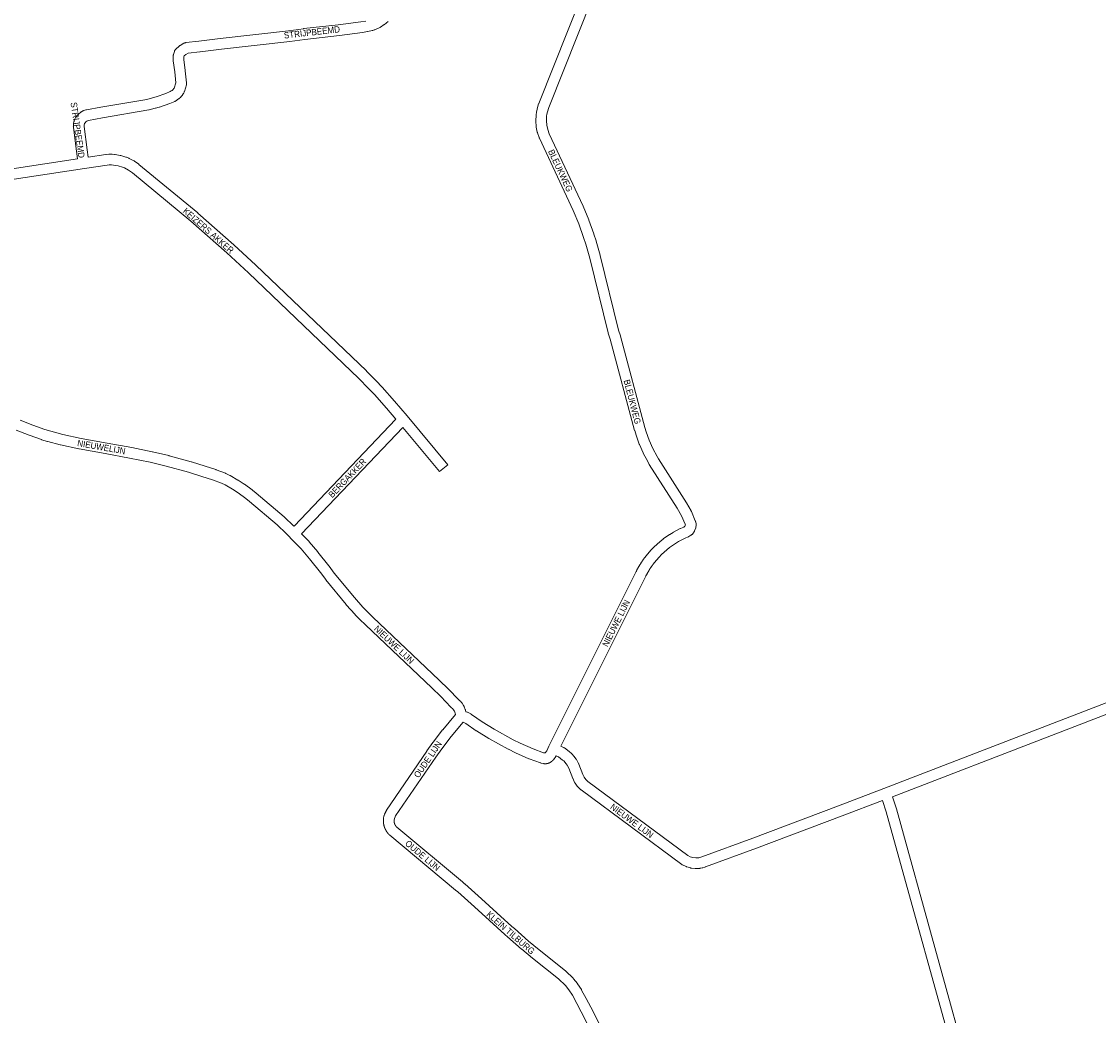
# Model space of a CAD drawing. Header units: metres. Extents: x 123819 to 142731, y 393440 to 405763.
# Tile 3 of 256: x 126021 to 127330, y 396217 to 397426. Entities that reach past the tile are written whole.
import ezdxf
from ezdxf.enums import TextEntityAlignment as Align

# ---------------------------------------------------------------- set-up
doc = ezdxf.new("R2010")
doc.units = ezdxf.units.M
doc.header["$MEASUREMENT"] = 0
doc.layers.add('gs-anno-wegen algemeen tekst', color=7, linetype='Continuous', lineweight=0)
doc.layers.add('gs-knt-wegen algemeen', color=7, linetype='Continuous', lineweight=0)
doc.styles.add('Style-Arial', font='arial.ttf')

msp = doc.modelspace()

# ---------------------------------------------------------------- linework, layer by layer
at = {"layer": 'gs-knt-wegen algemeen', "color": 7, "linetype": 'Continuous', "flags": 128}
for points in [[(126827.8, 396813.2), (126827.9, 396813.6), (126827.7, 396814.4), (126823.4, 396824.5), (126818, 396833.9), (126784.1, 396887.3), (126784, 396887.4), (126782.2, 396890.5), (126782.1, 396890.8), (126776.8, 396900.8), (126776.7, 396901), (126776.6, 396901.2), (126772, 396911.5), (126771.9, 396911.7), (126771.8, 396911.9), (126768, 396922.6), (126767.9, 396922.7), (126767.9, 396922.9), (126766.3, 396928.3), (126766.2, 396928.5), (126736.5, 397039.7), (126734.2, 397046.9), (126734.2, 397047.1), (126734.1, 397047.3), (126711.7, 397138.1), (126706.9, 397155), (126704.2, 397163.3), (126698.3, 397179.8), (126691.6, 397196), (126650.4, 397284), (126650.3, 397284.2), (126650.2, 397284.4), (126650.2, 397284.7), (126648.1, 397290.6), (126648, 397290.8), (126647.9, 397291.1), (126647.9, 397291.4), (126646.6, 397297.5), (126646.5, 397297.8), (126646.5, 397298.1), (126646.5, 397298.3), (126646, 397304.6), (126645.9, 397304.9), (126645.9, 397305.1), (126646, 397305.4), (126646.3, 397311.7), (126646.3, 397312), (126646.3, 397312.3), (126646.8, 397315.4), (126646.8, 397315.6), (126646.8, 397315.8), (126647.5, 397318.9), (126647.5, 397319.2), (126647.6, 397319.5), (126649.5, 397325.5), (126649.6, 397325.7), (126649.7, 397325.9), (126702.7, 397459.9)], [(126714.8, 397455), (126661.9, 397321.4), (126660.2, 397315.9), (126659.6, 397313.3), (126659.2, 397310.8), (126659, 397305.2), (126659.4, 397299.8), (126660.5, 397294.5), (126662.3, 397289.2), (126703.5, 397201.4), (126703.6, 397201.1), (126710.4, 397184.6), (126710.5, 397184.3), (126716.5, 397167.6), (126716.6, 397167.4), (126719.3, 397158.9), (126719.4, 397158.7), (126724.2, 397141.6), (126724.3, 397141.4), (126746.7, 397050.6), (126749, 397043.6), (126749, 397043.4), (126749.1, 397043.2), (126778.8, 396932), (126780.3, 396926.8), (126784, 396916.6), (126788.4, 396906.7), (126793.5, 396897), (126795.2, 396894.2), (126829.1, 396840.7), (126829.2, 396840.5), (126834.9, 396830.6), (126835, 396830.4), (126835.1, 396830.2), (126835.2, 396830), (126840, 396818.8), (126840.1, 396818.5), (126840.2, 396818.2), (126840.3, 396817.9), (126840.4, 396817.6), (126840.5, 396817.3), (126840.9, 396814.7), (126840.9, 396814.4), (126841, 396814.1), (126841, 396813.8), (126841, 396813.6), (126841, 396813.3), (126841, 396813), (126840.9, 396812.7), (126840.7, 396811.4)], [(126088.8, 397259), (126087.5, 397268.1), (126087.5, 397268.2), (126083.7, 397297.1), (126083.7, 397297.4), (126083.7, 397297.6), (126083.6, 397297.9), (126083.7, 397298.2), (126083.7, 397298.4), (126083.9, 397301.1), (126083.9, 397301.4), (126083.9, 397301.7), (126084, 397302), (126084.8, 397305.4), (126084.8, 397305.7), (126084.9, 397305.9), (126085, 397306.2), (126085.1, 397306.5), (126085.2, 397306.7), (126085.3, 397307), (126086.1, 397308.5), (126086.2, 397308.7), (126086.3, 397308.9), (126086.5, 397309.1), (126086.6, 397309.3), (126087.6, 397310.7), (126087.8, 397310.9), (126088, 397311.2), (126088.2, 397311.4), (126089.8, 397313.1), (126090, 397313.3), (126090.2, 397313.5), (126090.4, 397313.6), (126092.4, 397315.2), (126092.6, 397315.4), (126092.9, 397315.6), (126093.1, 397315.8), (126093.4, 397315.9), (126095.4, 397317), (126095.7, 397317.1), (126095.9, 397317.3), (126096.1, 397317.4), (126096.4, 397317.4), (126096.6, 397317.5), (126098.8, 397318.2), (126099.1, 397318.2), (126099.3, 397318.3), (126099.5, 397318.4), (126116.9, 397321.5), (126117, 397321.5), (126172.9, 397331.1), (126179.9, 397332.9), (126184.3, 397334.1), (126196.3, 397338.3), (126201.6, 397340.5), (126202.8, 397341.3), (126203.7, 397341.9), (126204.9, 397343.1), (126205.5, 397343.8), (126206.4, 397344.9), (126208.2, 397351.1), (126206.9, 397364.6), (126205.2, 397378.1), (126205.1, 397378.4), (126205.1, 397378.7), (126205.1, 397379), (126205.1, 397383.6), (126205.1, 397383.9), (126205.1, 397384.2), (126205.2, 397384.6), (126205.2, 397384.9), (126205.3, 397385.2), (126205.4, 397385.5), (126206.5, 397389.3), (126206.6, 397389.6), (126206.7, 397389.9), (126206.8, 397390.1), (126206.9, 397390.4), (126207.1, 397390.6), (126207.2, 397390.9), (126207.4, 397391.1), (126207.5, 397391.4), (126207.7, 397391.6), (126207.9, 397391.8), (126208.1, 397392), (126208.3, 397392.3), (126212.2, 397395.8), (126212.4, 397396), (126212.6, 397396.2), (126212.9, 397396.4), (126213.2, 397396.5), (126213.4, 397396.7), (126218.2, 397399.3), (126218.4, 397399.5), (126218.7, 397399.6), (126218.9, 397399.7), (126219.2, 397399.8), (126219.5, 397399.9), (126219.8, 397400), (126220.1, 397400), (126220.3, 397400.1), (126220.6, 397400.1), (126236.2, 397401.8), (126262.4, 397405), (126262.4, 397405), (126345.3, 397414.4), (126363.6, 397417), (126363.8, 397417.1), (126405.8, 397421.8), (126433.3, 397425.4), (126439.2, 397426.4)], [(126466.5, 397425.8), (126464.6, 397424.2), (126464.4, 397424), (126464.2, 397423.9), (126461.9, 397422.2), (126461.6, 397422), (126457.3, 397419.1), (126457.1, 397419), (126456.9, 397418.8), (126456.6, 397418.7), (126456.4, 397418.6), (126450.1, 397415.7), (126449.8, 397415.6), (126449.5, 397415.5), (126447.9, 397414.9), (126447.6, 397414.8), (126447.3, 397414.8), (126447, 397414.7), (126441.7, 397413.6), (126441.5, 397413.6), (126435.3, 397412.6), (126435.1, 397412.5), (126407.5, 397408.9), (126407.4, 397408.9), (126365.3, 397404.1), (126347.1, 397401.5), (126346.9, 397401.5), (126263.9, 397392), (126237.7, 397388.8), (126237.6, 397388.8), (126223.3, 397387.3), (126220.4, 397385.7), (126218.5, 397383.9), (126218.1, 397382.7), (126218.1, 397379.4), (126219.8, 397366.1), (126219.8, 397365.9), (126221.3, 397351.1), (126221.4, 397350.8), (126221.4, 397350.5), (126221.4, 397350.1), (126221.3, 397349.8), (126221.3, 397349.5), (126221.2, 397349.2), (126221.2, 397348.9), (126221.1, 397348.6), (126218.7, 397340.7), (126218.6, 397340.5), (126218.5, 397340.2), (126218.4, 397340), (126218, 397339), (126217.9, 397338.8), (126217.8, 397338.5), (126217.6, 397338.3), (126217.5, 397338), (126217.3, 397337.8), (126215.8, 397335.7), (126215.6, 397335.6), (126215.5, 397335.4), (126215.3, 397335.2), (126214.4, 397334.1), (126214.2, 397334), (126212.5, 397332.3), (126212.3, 397332.1), (126212.1, 397331.9), (126211.9, 397331.7), (126211.6, 397331.6), (126210.1, 397330.5), (126209.9, 397330.4), (126209.7, 397330.2), (126207.9, 397329.1), (126207.6, 397329), (126207.4, 397328.9), (126207.1, 397328.7), (126201.2, 397326.3), (126201, 397326.2), (126200.8, 397326.1), (126188.4, 397321.8), (126188.3, 397321.7), (126188.1, 397321.6), (126183.4, 397320.3), (126183.2, 397320.3), (126175.8, 397318.4), (126175.5, 397318.3), (126175.3, 397318.3), (126119.2, 397308.7), (126102.2, 397305.6), (126101, 397305.2), (126100.1, 397304.8), (126098.9, 397303.8), (126097.9, 397302.7), (126097.5, 397302.1), (126097.3, 397301.8), (126096.8, 397299.6), (126096.7, 397298.1), (126100.4, 397269.9), (126101.7, 397260.9)], [(125956.1, 397238.4), (125963.4, 397239.9), (125963.5, 397239.9), (125963.7, 397239.9), (126088.8, 397259)], [(126101.7, 397260.9), (126123, 397264.1), (126123.3, 397264.2), (126123.6, 397264.2), (126126.7, 397264.4), (126126.9, 397264.4), (126127.2, 397264.4), (126130.3, 397264.4), (126130.5, 397264.4), (126130.7, 397264.4), (126133.9, 397264.1), (126134.2, 397264.1), (126134.5, 397264.1), (126140.7, 397263), (126141, 397263), (126141.2, 397262.9), (126141.5, 397262.8), (126147.5, 397261), (126147.8, 397260.9), (126148.1, 397260.8), (126151, 397259.6), (126151.3, 397259.5), (126151.6, 397259.4), (126157.2, 397256.4), (126157.4, 397256.3), (126157.7, 397256.2), (126157.9, 397256), (126163.1, 397252.4), (126163.3, 397252.3), (126163.5, 397252.1)], [(126475.8, 396942.1), (126464.4, 396955.8), (126449.8, 396972.3), (126442.6, 396979.7), (126431, 396991.5), (126296.7, 397120.1), (126270.3, 397144.5), (126226.6, 397183.1), (126155.4, 397241.9), (126150.8, 397245.1), (126145.8, 397247.7), (126143.5, 397248.6), (126138.1, 397250.3), (126132.6, 397251.2), (126130, 397251.4), (126127.3, 397251.4), (126124.6, 397251.2), (126097.2, 397247.1), (125965.8, 397227.1), (125957.8, 397225.5)], [(126019.1, 396940.9), (126034.5, 396934.8), (126049, 396929.7), (126056.2, 396927.5), (126070.9, 396923.6), (126093, 396918.8), (126124.8, 396913.2), (126124.8, 396913.2), (126154.6, 396907.7), (126154.7, 396907.7), (126179.6, 396902.5), (126179.8, 396902.5), (126199.8, 396897.9), (126200, 396897.8), (126227.1, 396890.3), (126227.3, 396890.3), (126244, 396885.1), (126244.1, 396885.1), (126257, 396881), (126257.1, 396880.9), (126257.3, 396880.8), (126268.6, 396876.4), (126268.9, 396876.3), (126269.1, 396876.2), (126274.1, 396873.8), (126274.3, 396873.7), (126274.5, 396873.6), (126283.8, 396868.2), (126284, 396868.1), (126284.1, 396868), (126291.3, 396863.4), (126291.4, 396863.3), (126291.6, 396863.2), (126301.1, 396856.2), (126301.3, 396856.1), (126301.4, 396856), (126306, 396852.3), (126306.1, 396852.2), (126340, 396823.4), (126340.2, 396823.3), (126340.3, 396823.2), (126351.5, 396812.6), (126351.7, 396812.5), (126351.8, 396812.4), (126352.1, 396812.1)], [(126352.1, 396812.1), (126475.8, 396942.1)], [(126484.2, 396932.1), (126361.1, 396802.7)], [(126548.4, 396583.3), (126548, 396584.8), (126547.1, 396587.3), (126545.7, 396589.3), (126545.1, 396590), (126543.2, 396591.5), (126543, 396591.7), (126542.9, 396591.9), (126542.7, 396592.1), (126530.5, 396604.9), (126519.6, 396615.6), (126438.9, 396692.1), (126438.8, 396692.1), (126432.1, 396698.7), (126432, 396698.8), (126426.4, 396704.5), (126426.3, 396704.7), (126415.6, 396716.6), (126415.4, 396716.8), (126390.9, 396746.9), (126390.7, 396747.1), (126384.3, 396755.7), (126371, 396772.4), (126360.9, 396784.4), (126347.4, 396798.1), (126347.4, 396798.2), (126342.5, 396803.2), (126331.5, 396813.6), (126297.8, 396842.2), (126293.4, 396845.8), (126284.1, 396852.5), (126277.2, 396857), (126268.2, 396862.2), (126263.7, 396864.4), (126252.8, 396868.6), (126240.1, 396872.7), (126223.5, 396877.8), (126196.7, 396885.2), (126176.9, 396889.8), (126152.1, 396894.9), (126122.5, 396900.4), (126090.6, 396906), (126090.3, 396906.1), (126068, 396910.9), (126067.7, 396911), (126052.7, 396915), (126052.4, 396915), (126045, 396917.3), (126044.8, 396917.4), (126030.1, 396922.6), (126029.8, 396922.7), (126014.1, 396928.9)], [(126567.9, 396583.3), (126580.9, 396574.2), (126595.5, 396565.2), (126618.7, 396552.4), (126626.9, 396548.4), (126642.7, 396541.3), (126655.6, 396536.7), (126657.3, 396536.4), (126659.3, 396539.1), (126662, 396544.6), (126768.1, 396757.1), (126768.1, 396757.1), (126768.3, 396757.4), (126768.4, 396757.7), (126768.6, 396758.1), (126768.7, 396758.4), (126768.9, 396758.7), (126769.1, 396759), (126769.2, 396759.3), (126769.4, 396759.6), (126769.5, 396759.9), (126769.7, 396760.2), (126769.9, 396760.5), (126770, 396760.8), (126770.2, 396761.1), (126770.4, 396761.4), (126770.5, 396761.7), (126770.7, 396762), (126770.9, 396762.3), (126771.1, 396762.6), (126771.2, 396762.9), (126771.4, 396763.2), (126771.6, 396763.5), (126771.8, 396763.8), (126771.9, 396764.1), (126772.1, 396764.4), (126772.3, 396764.7), (126772.5, 396765), (126772.6, 396765.3), (126772.8, 396765.6), (126773, 396765.8), (126773.2, 396766.1), (126773.4, 396766.4), (126773.6, 396766.7), (126773.7, 396767), (126773.9, 396767.3), (126774.1, 396767.6), (126774.3, 396767.9), (126774.5, 396768.2), (126774.7, 396768.5), (126774.9, 396768.7), (126775.1, 396769), (126775.3, 396769.3), (126775.4, 396769.6), (126775.6, 396769.9), (126775.8, 396770.2), (126776, 396770.5), (126776.2, 396770.7), (126776.4, 396771), (126776.6, 396771.3), (126776.8, 396771.6), (126777, 396771.9), (126777.2, 396772.2), (126777.4, 396772.4), (126777.6, 396772.7), (126777.8, 396773), (126778, 396773.3), (126778.2, 396773.5), (126778.4, 396773.8), (126778.7, 396774.1), (126778.9, 396774.4), (126779.1, 396774.6), (126779.3, 396774.9), (126779.5, 396775.2), (126779.7, 396775.5), (126779.9, 396775.7), (126780.1, 396776), (126786.1, 396783), (126786.2, 396783.2), (126786.4, 396783.3), (126789.6, 396786.7), (126789.8, 396786.8), (126789.9, 396787), (126796.8, 396793.2), (126797, 396793.4), (126797.1, 396793.5), (126800.8, 396796.4), (126800.9, 396796.5), (126801.1, 396796.6), (126808.7, 396801.9), (126808.9, 396802.1), (126809.1, 396802.2), (126813.1, 396804.6), (126813.2, 396804.7), (126813.4, 396804.8), (126821.7, 396809.1), (126821.9, 396809.2), (126822, 396809.2), (126825.9, 396811), (126827, 396811.6), (126827.3, 396811.9), (126827.8, 396813.2)], [(126827.8, 396813.2), (126827.8, 396813.2)], [(126827.8, 396813.2), (126827.8, 396813.2)], [(126361.1, 396802.7), (126370.3, 396793.3), (126370.5, 396793.1), (126370.6, 396793), (126381, 396780.8), (126381.1, 396780.6), (126394.5, 396763.7), (126394.7, 396763.6), (126401, 396755.1), (126425.4, 396725.2), (126435.9, 396713.5), (126441.3, 396707.9), (126447.9, 396701.5), (126528.6, 396625), (126528.6, 396624.9), (126539.7, 396614.1), (126539.9, 396614), (126551.9, 396601.3), (126553.7, 396599.8), (126553.9, 396599.6), (126554.1, 396599.4), (126554.3, 396599.2), (126555.6, 396597.8), (126555.8, 396597.6), (126556, 396597.4), (126556.1, 396597.2), (126556.3, 396597), (126558.3, 396593.9), (126558.5, 396593.6), (126558.6, 396593.4), (126558.7, 396593.1), (126558.9, 396592.9), (126559, 396592.6), (126560.3, 396589.1), (126560.4, 396588.9), (126560.5, 396588.6), (126560.6, 396588.4), (126561, 396586.5), (126562.4, 396586), (126562.7, 396585.9), (126562.9, 396585.8), (126567, 396583.8), (126567.2, 396583.7), (126567.4, 396583.6), (126567.7, 396583.4), (126567.9, 396583.3)], [(126840.7, 396811.4), (126840.7, 396811.4), (126840.7, 396811.4)], [(126840.7, 396811.4), (126840.7, 396811.4), (126840.7, 396811.4)], [(127466.4, 396632.2), (127079.7, 396483.2), (127084.5, 396468.5), (127084.5, 396468.3), (127178.1, 396131), (127190.9, 396090.2), (127191.2, 396089.1)], [(126548.4, 396369.6), (126468.4, 396436.4), (126468.2, 396436.5), (126468, 396436.7), (126467.9, 396436.8), (126467.8, 396436.9), (126467.7, 396437), (126467.6, 396437.1), (126467.5, 396437.3), (126467.3, 396437.4), (126467.2, 396437.5), (126467.1, 396437.6), (126467, 396437.7), (126466.9, 396437.9), (126466.8, 396438), (126466.7, 396438.1), (126466.6, 396438.2), (126466.4, 396438.4), (126466.3, 396438.5), (126466.2, 396438.6), (126466.1, 396438.8), (126466, 396438.9), (126465.9, 396439), (126465.8, 396439.1), (126465.7, 396439.3), (126465.6, 396439.4), (126465.5, 396439.5), (126465.4, 396439.7), (126465.3, 396439.8), (126465.2, 396439.9), (126465.1, 396440.1), (126465, 396440.2), (126464.9, 396440.3), (126464.8, 396440.5), (126464.7, 396440.6), (126464.6, 396440.8), (126464.6, 396440.9), (126464.5, 396441), (126464.4, 396441.2), (126464.3, 396441.3), (126464.2, 396441.5), (126464.1, 396441.6), (126464, 396441.8), (126463.9, 396441.9), (126463.9, 396442), (126463.8, 396442.2), (126463.7, 396442.3), (126463.6, 396442.5), (126463.5, 396442.6), (126463.5, 396442.8), (126463.4, 396442.9), (126463.3, 396443.1), (126463.2, 396443.2), (126463.2, 396443.4), (126463.1, 396443.5), (126463, 396443.7), (126462.9, 396443.8), (126462.9, 396444), (126462.8, 396444.1), (126462.7, 396444.3), (126462.7, 396444.4), (126462.6, 396444.6), (126462.5, 396444.7), (126462.5, 396444.9), (126462.4, 396445), (126462.4, 396445.2), (126462.3, 396445.3), (126462.2, 396445.5), (126462.2, 396445.7), (126462.1, 396445.8), (126462.1, 396446), (126462, 396446.1), (126462, 396446.3), (126461.9, 396446.4), (126461.8, 396446.6), (126461.8, 396446.8), (126461.7, 396446.9), (126461.7, 396447.1), (126461.7, 396447.2), (126461.6, 396447.4), (126461.6, 396447.6), (126461.5, 396447.7), (126461.5, 396447.9), (126461.4, 396448), (126461.4, 396448.2), (126461.4, 396448.4), (126461.3, 396448.5), (126461.3, 396448.7), (126461.2, 396448.9), (126461.2, 396449), (126461.2, 396449.2), (126461.1, 396449.3), (126461.1, 396449.5), (126461.1, 396449.7), (126461, 396449.8), (126461, 396450), (126461, 396450.2), (126461, 396450.3), (126460.9, 396450.5), (126460.9, 396450.7), (126460.9, 396450.8), (126460.9, 396451), (126460.9, 396451.2), (126460.8, 396451.3), (126460.8, 396451.5), (126460.8, 396451.6), (126460.8, 396451.8), (126460.8, 396452), (126460.8, 396452.1), (126460.7, 396452.3), (126460.7, 396452.5), (126460.7, 396452.6), (126460.7, 396452.8), (126460.7, 396453), (126460.7, 396453.1), (126460.7, 396453.3), (126460.7, 396453.5), (126460.7, 396453.6), (126460.7, 396453.8), (126460.7, 396454), (126460.7, 396454.1), (126460.7, 396454.3), (126460.7, 396454.5), (126460.7, 396454.6), (126460.7, 396454.8), (126460.7, 396455), (126460.7, 396455.1), (126460.7, 396455.3), (126460.7, 396455.5), (126460.7, 396455.6), (126460.8, 396455.8), (126460.8, 396456), (126460.8, 396456.2), (126460.8, 396456.4), (126460.9, 396456.6), (126461.4, 396459.7), (126461.5, 396460), (126461.5, 396460.2), (126461.6, 396460.4), (126461.7, 396460.7), (126461.9, 396461.4), (126462, 396461.6), (126462.1, 396461.9), (126463.1, 396464), (126463.2, 396464.3), (126463.3, 396464.5), (126464.3, 396466.2), (126464.4, 396466.4), (126464.5, 396466.6), (126464.6, 396466.8), (126513.6, 396538.7), (126513.7, 396538.9), (126521, 396549.1), (126521.2, 396549.3), (126532.7, 396564.3), (126532.9, 396564.5), (126548.4, 396583.3)], [(126557.6, 396573.9), (126543, 396556.3), (126531.6, 396541.4), (126524.4, 396531.3), (126475.6, 396459.7), (126474.9, 396458.5), (126474.1, 396456.8), (126473.7, 396454.6), (126473.7, 396454.5), (126473.7, 396454.5), (126473.7, 396454.4), (126473.7, 396454.3), (126473.7, 396454.2), (126473.7, 396454.2), (126473.7, 396454.1), (126473.7, 396454), (126473.7, 396453.9), (126473.7, 396453.9), (126473.7, 396453.8), (126473.7, 396453.7), (126473.7, 396453.7), (126473.7, 396453.6), (126473.7, 396453.5), (126473.7, 396453.4), (126473.7, 396453.4), (126473.7, 396453.3), (126473.7, 396453.2), (126473.7, 396453.2), (126473.7, 396453.1), (126473.8, 396453), (126473.8, 396452.9), (126473.8, 396452.9), (126473.8, 396452.8), (126473.8, 396452.7), (126473.8, 396452.6), (126473.8, 396452.6), (126473.8, 396452.5), (126473.8, 396452.4), (126473.8, 396452.4), (126473.8, 396452.3), (126473.9, 396452.2), (126473.9, 396452.1), (126473.9, 396452.1), (126473.9, 396452), (126473.9, 396451.9), (126473.9, 396451.9), (126473.9, 396451.8), (126473.9, 396451.7), (126474, 396451.6), (126474, 396451.6), (126474, 396451.5), (126474, 396451.4), (126474, 396451.4), (126474, 396451.3), (126474.1, 396451.2), (126474.1, 396451.2), (126474.1, 396451.1), (126474.1, 396451), (126474.1, 396450.9), (126474.2, 396450.9), (126474.2, 396450.8), (126474.2, 396450.7), (126474.2, 396450.7), (126474.2, 396450.6), (126474.3, 396450.5), (126474.3, 396450.5), (126474.3, 396450.4), (126474.3, 396450.3), (126474.4, 396450.3), (126474.4, 396450.2), (126474.4, 396450.1), (126474.4, 396450.1), (126474.5, 396450), (126474.5, 396449.9), (126474.5, 396449.8), (126474.5, 396449.8), (126474.6, 396449.7), (126474.6, 396449.6), (126474.6, 396449.6), (126474.7, 396449.5), (126474.7, 396449.4), (126474.7, 396449.4), (126474.7, 396449.3), (126474.8, 396449.3), (126474.8, 396449.2), (126474.8, 396449.1), (126474.9, 396449.1), (126474.9, 396449), (126474.9, 396448.9), (126475, 396448.9), (126475, 396448.8), (126475, 396448.7), (126475.1, 396448.7), (126475.1, 396448.6), (126475.1, 396448.5), (126475.2, 396448.5), (126475.2, 396448.4), (126475.3, 396448.4), (126475.3, 396448.3), (126475.3, 396448.2), (126475.4, 396448.2), (126475.4, 396448.1), (126475.4, 396448), (126475.5, 396448), (126475.5, 396447.9), (126475.6, 396447.9), (126475.6, 396447.8), (126475.6, 396447.7), (126475.7, 396447.7), (126475.7, 396447.6), (126475.8, 396447.6), (126475.8, 396447.5), (126475.9, 396447.5), (126475.9, 396447.4), (126475.9, 396447.3), (126476, 396447.3), (126476, 396447.2), (126476.1, 396447.2), (126476.1, 396447.1), (126476.2, 396447), (126476.2, 396447), (126476.3, 396446.9), (126476.3, 396446.9), (126476.3, 396446.8), (126476.4, 396446.8), (126476.4, 396446.7), (126476.5, 396446.7), (126476.5, 396446.6), (126476.6, 396446.6), (126476.6, 396446.5), (126476.7, 396446.4), (126476.7, 396446.4), (126476.8, 396446.3), (126476.8, 396446.3), (126476.9, 396446.2), (126476.9, 396446.2), (126556.8, 396379.6)], [(127165.6, 396127.4), (127072, 396464.7), (127067.6, 396478.5), (127018.7, 396459.8), (127018.6, 396459.7), (126914.5, 396420.7), (126914.5, 396420.7), (126852.3, 396397.7), (126852.1, 396397.7), (126851.9, 396397.6), (126849.1, 396396.7), (126848.9, 396396.7), (126848.7, 396396.6), (126848.5, 396396.6), (126846.2, 396396.1), (126846, 396396.1), (126845.7, 396396), (126845.4, 396396), (126840.9, 396395.7), (126840.6, 396395.7), (126840.3, 396395.7), (126840, 396395.7), (126839.7, 396395.8), (126835.2, 396396.3), (126834.9, 396396.3), (126834.6, 396396.3), (126834.4, 396396.4), (126834.1, 396396.5), (126829.7, 396397.8), (126829.4, 396397.8), (126829.2, 396397.9), (126828.9, 396398.1), (126828.7, 396398.2), (126824.6, 396400.2), (126824.3, 396400.3), (126824.1, 396400.5), (126823.8, 396400.6), (126823.6, 396400.8), (126701.2, 396491.4), (126701, 396491.6), (126700.7, 396491.7), (126699, 396493.3), (126698.8, 396493.5), (126698.6, 396493.7), (126698.6, 396493.7), (126698.6, 396493.7), (126697.1, 396495.3), (126696.9, 396495.5), (126696.7, 396495.7), (126696.5, 396496), (126693.9, 396499.7), (126693.7, 396499.9), (126693.6, 396500.1), (126693.4, 396500.4), (126693.3, 396500.6), (126691.3, 396504.7), (126691.2, 396505), (126691.1, 396505.2), (126686.3, 396517.7), (126684.1, 396521.6), (126683, 396523.2), (126680, 396526.6), (126678.7, 396527.7), (126673.5, 396531.6), (126670.8, 396532.9), (126670.7, 396532.8), (126670.6, 396532.6), (126670.5, 396532.3), (126670.3, 396532.1), (126670.2, 396531.9), (126667.4, 396528.1), (126667.2, 396527.9), (126667.1, 396527.8), (126667, 396527.7), (126667, 396527.6), (126666.9, 396527.5), (126666.9, 396527.5), (126666.8, 396527.4), (126666.7, 396527.3), (126666.7, 396527.3), (126666.6, 396527.2), (126666.5, 396527.1), (126666.5, 396527), (126666.4, 396527), (126666.3, 396526.9), (126666.3, 396526.8), (126666.2, 396526.8), (126666.1, 396526.7), (126666, 396526.6), (126666, 396526.6), (126665.9, 396526.5), (126665.8, 396526.4), (126665.8, 396526.4), (126665.7, 396526.3), (126665.6, 396526.2), (126665.5, 396526.2), (126665.5, 396526.1), (126665.4, 396526.1), (126665.3, 396526), (126665.2, 396525.9), (126665.2, 396525.9), (126665.1, 396525.8), (126665, 396525.8), (126664.9, 396525.7), (126664.8, 396525.6), (126664.8, 396525.6), (126664.7, 396525.5), (126664.6, 396525.5), (126664.5, 396525.4), (126664.4, 396525.4), (126664.4, 396525.3), (126664.3, 396525.3), (126664.2, 396525.2), (126664.1, 396525.2), (126664, 396525.1), (126664, 396525.1), (126663.9, 396525), (126663.8, 396525), (126663.7, 396524.9), (126663.6, 396524.9), (126663.5, 396524.8), (126663.4, 396524.8), (126663.4, 396524.7), (126663.3, 396524.7), (126663.2, 396524.6), (126663.1, 396524.6), (126663, 396524.5), (126662.9, 396524.5), (126662.8, 396524.5), (126662.8, 396524.4), (126662.7, 396524.4), (126662.6, 396524.3), (126662.5, 396524.3), (126662.4, 396524.3), (126662.3, 396524.2), (126662.2, 396524.2), (126662.1, 396524.2), (126662, 396524.1), (126661.9, 396524.1), (126661.9, 396524), (126661.8, 396524), (126661.7, 396524), (126661.6, 396523.9), (126661.5, 396523.9), (126661.4, 396523.9), (126661.3, 396523.9), (126661.2, 396523.8), (126661.1, 396523.8), (126661, 396523.8), (126660.9, 396523.7), (126660.8, 396523.7), (126660.7, 396523.7), (126660.7, 396523.7), (126660.6, 396523.6), (126660.5, 396523.6), (126660.4, 396523.6), (126660.3, 396523.6), (126660.2, 396523.6), (126660.1, 396523.5), (126660, 396523.5), (126659.9, 396523.5), (126659.8, 396523.5), (126659.7, 396523.5), (126659.6, 396523.4), (126659.5, 396523.4), (126659.4, 396523.4), (126659.3, 396523.4), (126659.2, 396523.4), (126659.1, 396523.4), (126659, 396523.4), (126658.9, 396523.3), (126658.8, 396523.3), (126658.7, 396523.3), (126658.6, 396523.3), (126658.5, 396523.3), (126658.5, 396523.3), (126658.4, 396523.3), (126658.3, 396523.3), (126658.2, 396523.3), (126658.1, 396523.3), (126658, 396523.3), (126657.9, 396523.3), (126657.8, 396523.3), (126657.7, 396523.3), (126657.6, 396523.3), (126657.5, 396523.3), (126657.4, 396523.3), (126657.3, 396523.3), (126657.2, 396523.3), (126657.1, 396523.3), (126657, 396523.3), (126656.9, 396523.3), (126656.8, 396523.3), (126656.7, 396523.3), (126656.6, 396523.3), (126656.5, 396523.3), (126656.4, 396523.3), (126656.3, 396523.3), (126656.2, 396523.3), (126656.1, 396523.3), (126656, 396523.4), (126655.8, 396523.4), (126655.5, 396523.4), (126652.6, 396524), (126652.3, 396524.1), (126652, 396524.2), (126651.7, 396524.3), (126638.1, 396529.1), (126637.8, 396529.2), (126637.5, 396529.3), (126621.4, 396536.6), (126621.2, 396536.7), (126612.8, 396540.8), (126612.6, 396540.9), (126589.1, 396553.8), (126588.9, 396553.9), (126588.8, 396554), (126573.9, 396563.2), (126573.7, 396563.3), (126573.6, 396563.4), (126560.9, 396572.3), (126557.6, 396573.9)], [(126556.8, 396379.6), (126559.5, 396377.3), (126559.7, 396377.2), (126580, 396359), (126580.1, 396359), (126598.7, 396342.1), (126598.7, 396342.1), (126617, 396325.2), (126620, 396322.9), (126620.1, 396322.8), (126620.2, 396322.7), (126637.3, 396307.5), (126650.1, 396296.8), (126682, 396271.5), (126682.2, 396271.4), (126682.4, 396271.2), (126682.5, 396271.1), (126691.4, 396262.4), (126691.6, 396262.2), (126691.8, 396262), (126692, 396261.8), (126696.6, 396256.1), (126696.8, 396255.8), (126696.9, 396255.6), (126701.5, 396248.6), (126701.6, 396248.4), (126701.8, 396248.1), (126707.4, 396237.9), (126707.4, 396237.8), (126712.9, 396227.4), (126712.9, 396227.3), (126961, 395741.4)], [(126556.8, 396379.6), (126556.8, 396379.6), (126556.8, 396379.6)], [(126556.8, 396379.6), (126556.8, 396379.6), (126556.8, 396379.6)], [(127042.7, 395488.8), (127027.4, 395532.5), (126959.4, 395712.3), (126952.8, 395728), (126949.3, 395735.5), (126701.3, 396221.4), (126695.9, 396231.7), (126690.5, 396241.7), (126686.2, 396248.2), (126682.1, 396253.4), (126673.7, 396261.5), (126642, 396286.7), (126641.9, 396286.8), (126628.9, 396297.6), (126628.8, 396297.7), (126611.7, 396312.8), (126608.8, 396315.2), (126608.6, 396315.3), (126608.4, 396315.5), (126589.9, 396332.5), (126571.3, 396349.3), (126551.1, 396367.4), (126548.4, 396369.6)], [(126548.4, 396369.6), (126548.4, 396369.6), (126548.4, 396369.6)], [(126548.4, 396369.6), (126548.4, 396369.6), (126548.4, 396369.6)]]:
    msp.add_lwpolyline(points, dxfattribs=at)
for points in [[(126163.5, 397252.1), (126234.9, 397193.1), (126235.1, 397192.9), (126278.9, 397154.2), (126279, 397154.1), (126305.6, 397129.7), (126305.7, 397129.6), (126440.1, 397000.9), (126440.2, 397000.7), (126451.9, 396988.8), (126452, 396988.8), (126459.2, 396981.2), (126459.4, 396981), (126474.2, 396964.3), (126474.3, 396964.2), (126489.5, 396946.1), (126539.1, 396886.8, -0.392315), (126539.1, 396886.8), (126529.1, 396878.5, -0.386712), (126529.1, 396878.5), (126484.2, 396932.1)], [(126840.7, 396811.4), (126840.7, 396811.4), (126840.7, 396811.2), (126840.7, 396811.1), (126840.7, 396810.9), (126840.6, 396810.8), (126840.6, 396810.6), (126840.5, 396810.5), (126840.5, 396810.3), (126840.5, 396810.2), (126839.1, 396806.4), (126839, 396806.1), (126838.9, 396805.9), (126838.8, 396805.6), (126838.7, 396805.3), (126838.5, 396805.1), (126838.4, 396804.9), (126838.2, 396804.6), (126838, 396804.4), (126837.8, 396804.2), (126836.1, 396802.2), (126835.9, 396802), (126835.7, 396801.8), (126835.5, 396801.6), (126835.3, 396801.4), (126835, 396801.3), (126834.8, 396801.1), (126834.6, 396801), (126832.3, 396799.6), (126832, 396799.4), (126831.8, 396799.3), (126831.5, 396799.2), (126827.5, 396797.4), (126819.6, 396793.3), (126816, 396791.1), (126808.7, 396786.1), (126805.4, 396783.4), (126798.8, 396777.5), (126795.9, 396774.4), (126790.1, 396767.6), (126789.9, 396767.4), (126789.7, 396767.2), (126789.5, 396766.9), (126789.4, 396766.7), (126789.2, 396766.4), (126789, 396766.2), (126788.8, 396765.9), (126788.6, 396765.7), (126788.5, 396765.5), (126788.3, 396765.2), (126788.1, 396765), (126787.9, 396764.7), (126787.7, 396764.5), (126787.6, 396764.2), (126787.4, 396764), (126787.2, 396763.7), (126787, 396763.5), (126786.9, 396763.2), (126786.7, 396763), (126786.5, 396762.7), (126786.4, 396762.5), (126786.2, 396762.2), (126786, 396762), (126785.8, 396761.7), (126785.7, 396761.5), (126785.5, 396761.2), (126785.3, 396761), (126785.2, 396760.7), (126785, 396760.5), (126784.8, 396760.2), (126784.7, 396760), (126784.5, 396759.7), (126784.4, 396759.4), (126784.2, 396759.2), (126784, 396758.9), (126783.9, 396758.7), (126783.7, 396758.4), (126783.6, 396758.2), (126783.4, 396757.9), (126783.2, 396757.6), (126783.1, 396757.4), (126782.9, 396757.1), (126782.8, 396756.8), (126782.6, 396756.6), (126782.5, 396756.3), (126782.3, 396756.1), (126782.2, 396755.8), (126782, 396755.5), (126781.9, 396755.3), (126781.7, 396755), (126781.6, 396754.7), (126781.4, 396754.5), (126781.3, 396754.2), (126781.1, 396753.9), (126781, 396753.7), (126780.9, 396753.4), (126780.7, 396753.1), (126780.6, 396752.9), (126780.4, 396752.6), (126780.3, 396752.3), (126780.1, 396752.1), (126780, 396751.8), (126779.9, 396751.5), (126779.7, 396751.3), (126676.6, 396544.6), (126679.8, 396543), (126680.1, 396542.9), (126680.3, 396542.7), (126680.6, 396542.6), (126680.8, 396542.4), (126686.7, 396538), (126687, 396537.8), (126687.2, 396537.6), (126688.9, 396536.1), (126689.1, 396535.9), (126689.3, 396535.7), (126689.4, 396535.6), (126693, 396531.6), (126693.1, 396531.4), (126693.3, 396531.2), (126693.4, 396531), (126695, 396528.9), (126695.1, 396528.7), (126695.2, 396528.5), (126695.4, 396528.3), (126697.9, 396523.6), (126698.1, 396523.3), (126698.2, 396523.1), (126698.3, 396522.8), (126703.2, 396510.1), (126704.8, 396506.8), (126706.8, 396503.9), (126707.9, 396502.8), (126709.2, 396501.7), (126830.9, 396411.6), (126833.9, 396410.1), (126837.2, 396409.1), (126840.6, 396408.8), (126844.1, 396409), (126845.6, 396409.3), (126847.9, 396410), (126910, 396432.9), (127014.1, 396471.9), (127069.3, 396493.1), (127461.7, 396644.4, -0.385013)]]:
    msp.add_lwpolyline(points, format="xyb", dxfattribs=at)

# ---------------------------------------------------------------- texts
at = {"layer": 'gs-anno-wegen algemeen tekst', "color": 7, "style": 'Style-Arial', "width": 0.909091}
for s, rotation, p in [('STRIJPBEEMD', 6.4876, (126373.8, 397412.7)), ('STRIJPBEEMD', 278.2192, (126088.9, 397293.8)), ('BLEUKWEG', 295.2249, (126676, 397244.5)), ('KEIZERS AKKER', 318.9027, (126247.9, 397171.5)), ('BLEUKWEG', 284.549, (126763.4, 396963.4)), ('NIEUWELIJN', 350.0111, (126117.8, 396908.3)), ('BERGAKKER', 46.5114, (126416.8, 396870.7)), ('NIEUWE LIJN', 63.5123, (126743.7, 396694.1)), ('NIEUWE LIJN', 316.5875, (126473.7, 396668)), ('OUDE LIJN', 55.598, (126514.7, 396528.5)), ('NIEUWE LIJN', 323.4716, (126762.9, 396453.8)), ('OUDE LIJN', 319.9897, (126508.4, 396411.6)), ('KLEIN TILBURG', 318.9593, (126615.5, 396317.7))]:
    msp.add_text(s, height=7.7, rotation=rotation, dxfattribs=at).set_placement(p, align=Align.MIDDLE_CENTER)

doc.saveas('drawing.dxf')
